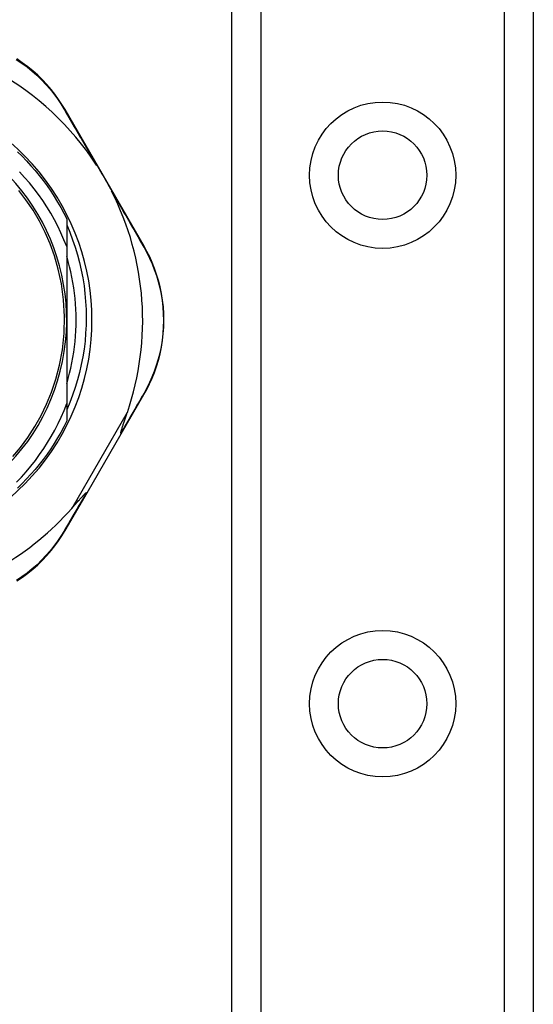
# Model space of a CAD drawing. Header units: inches. Extents: x 2.8 to 89.6, y 4.6 to 48.7.
# Tile 14 of 75: x 4.5 to 5.5, y 13.9 to 15.8. Entities that reach past the tile are written whole.
import ezdxf

# ---------------------------------------------------------------- set-up
doc = ezdxf.new("R2010")
doc.units = ezdxf.units.IN
doc.header["$MEASUREMENT"] = 0
doc.layers.add('Visible Edges(ANSI)', color=7, linetype='Continuous', lineweight=25)
doc.layers.add('Visible Tangent Edges(ANSI)', color=7, linetype='Continuous', lineweight=25)

msp = doc.modelspace()

# ---------------------------------------------------------------- linework, layer by layer
at = {"layer": 'Visible Edges(ANSI)'}
for p, q in [((4.9221, 12.207), (4.9221, 33.5298)), ((5.4841, 33.5298), (5.4841, 12.207)), ((4.7582, 15.3543), (4.6108, 15.6089)), ((4.6139, 15.405), (4.6139, 15.3536)), ((4.6139, 15.3536), (4.6139, 15.2169)), ((4.6139, 15.2169), (4.6139, 15.061)), ((4.7158, 15.0051), (4.758, 15.0778)), ((4.6139, 15.061), (4.6139, 15.0288)), ((4.6519, 14.8952), (4.7158, 15.0051)), ((4.6109, 14.8245), (4.6519, 14.8952))]:
    msp.add_line(p, q, dxfattribs=at)
at = {"layer": 'Visible Edges(ANSI)', "flags": 128}
for points in [[(4.6108, 15.6089), (4.6051, 15.6184), (4.5988, 15.6278), (4.5921, 15.6372), (4.5848, 15.6464), (4.577, 15.6554), (4.5687, 15.6642), (4.56, 15.6726), (4.5508, 15.6808), (4.5412, 15.6886), (4.5311, 15.696), (4.5207, 15.703)], [(4.5223, 15.53), (4.5309, 15.5217), (4.5392, 15.5131), (4.5473, 15.5042), (4.5552, 15.4952), (4.5628, 15.4859), (4.5702, 15.4765), (4.5773, 15.4668), (4.5841, 15.4569), (4.5906, 15.4469), (4.5969, 15.4366), (4.6028, 15.4262), (4.6085, 15.4157), (4.6139, 15.405)], [(4.6698, 15.505), (4.6711, 15.5031), (4.6723, 15.5011), (4.6736, 15.4992), (4.6748, 15.4972), (4.676, 15.4952), (4.6772, 15.4932), (4.6784, 15.4912), (4.6796, 15.4892), (4.6808, 15.4872), (4.6819, 15.4853), (4.6831, 15.4833), (4.6842, 15.4813), (4.6854, 15.4794), (4.6865, 15.4774), (4.6876, 15.4754), (4.6887, 15.4734), (4.6899, 15.4714), (4.691, 15.4694), (4.6921, 15.4674), (4.6932, 15.4653), (4.6944, 15.4632), (4.6955, 15.4611), (4.6966, 15.4591), (4.6976, 15.457)], [(4.6139, 15.3536), (4.6088, 15.3664), (4.6033, 15.379), (4.5974, 15.3914), (4.591, 15.4037), (4.5842, 15.4157), (4.577, 15.4275), (4.5695, 15.4391), (4.5615, 15.4504), (4.5532, 15.4614), (4.5445, 15.4721), (4.5354, 15.4825), (4.526, 15.4926)], [(4.5135, 14.9624), (4.5277, 14.9793), (4.5414, 14.9979), (4.5546, 15.0182), (4.5662, 15.039), (4.5765, 15.0601), (4.5857, 15.0825), (4.5938, 15.1066), (4.6007, 15.1329), (4.606, 15.1615), (4.6092, 15.1921), (4.6099, 15.2233), (4.6081, 15.2543), (4.604, 15.284), (4.5982, 15.3113), (4.591, 15.3361), (4.5828, 15.3588), (4.5736, 15.3801), (4.5631, 15.4006), (4.5511, 15.4212), (4.538, 15.4407), (4.5247, 15.4582)], [(4.6139, 15.3938), (4.6196, 15.3802), (4.6249, 15.3664), (4.6297, 15.3524), (4.634, 15.3382), (4.6378, 15.324), (4.6411, 15.3096), (4.644, 15.2951), (4.6463, 15.2805), (4.648, 15.2659), (4.6493, 15.2512), (4.6501, 15.2365), (4.6504, 15.2217), (4.6501, 15.2069), (4.6493, 15.1922), (4.6481, 15.1774), (4.6463, 15.1628), (4.644, 15.1482), (4.6412, 15.1337), (4.6378, 15.1193), (4.634, 15.1051), (4.6297, 15.091), (4.6249, 15.077), (4.6197, 15.0633), (4.6139, 15.0497)], [(4.758, 15.0778), (4.7634, 15.0876), (4.7685, 15.0977), (4.7733, 15.1083), (4.7777, 15.1193), (4.7816, 15.1305), (4.7852, 15.1421), (4.7882, 15.1539), (4.7907, 15.1661), (4.7927, 15.1784), (4.7941, 15.1909), (4.795, 15.2035), (4.7953, 15.2161), (4.795, 15.2288), (4.7942, 15.2414), (4.7927, 15.2539), (4.7908, 15.2662), (4.7882, 15.2783), (4.7852, 15.2901), (4.7817, 15.3017), (4.7778, 15.3129), (4.7734, 15.3239), (4.7687, 15.3344), (4.7636, 15.3446), (4.7582, 15.3543)], [(4.6139, 15.0983), (4.6167, 15.108), (4.6193, 15.1176), (4.6216, 15.1274), (4.6237, 15.1372), (4.6256, 15.1471), (4.6272, 15.157), (4.6285, 15.1669), (4.6296, 15.1768), (4.6305, 15.1868), (4.6311, 15.1968), (4.6315, 15.2069), (4.6316, 15.2169), (4.6315, 15.2269), (4.6311, 15.2369), (4.6305, 15.2469), (4.6296, 15.2569), (4.6285, 15.2669), (4.6272, 15.2768), (4.6256, 15.2867), (4.6237, 15.2966), (4.6216, 15.3064), (4.6193, 15.3161), (4.6167, 15.3258), (4.6139, 15.3354)], [(4.5204, 14.9146), (4.5296, 14.9243), (4.5386, 14.9343), (4.5472, 14.9447), (4.5555, 14.9552), (4.5635, 14.9661), (4.5711, 14.9772), (4.5783, 14.9885), (4.5852, 15.0001), (4.5918, 15.0119), (4.5979, 15.0239), (4.6036, 15.0361), (4.609, 15.0485), (4.6139, 15.061)], [(4.7151, 15.0061), (4.715, 15.0068), (4.7151, 15.0079), (4.7154, 15.0091), (4.7157, 15.0105), (4.7161, 15.0119), (4.7166, 15.0134), (4.7171, 15.015), (4.7176, 15.0166), (4.7181, 15.0181), (4.7186, 15.0195), (4.719, 15.0209), (4.7195, 15.0224), (4.7201, 15.024), (4.7206, 15.0256), (4.7212, 15.0272), (4.7217, 15.0289), (4.7224, 15.0307), (4.723, 15.0325), (4.7236, 15.0344), (4.7243, 15.0363), (4.7249, 15.0383), (4.7256, 15.0403), (4.7263, 15.0423), (4.727, 15.0444)], [(4.6139, 15.0288), (4.6085, 15.0181), (4.6028, 15.0075), (4.5969, 14.9971), (4.5906, 14.9869), (4.5841, 14.9769), (4.5773, 14.967), (4.5702, 14.9573), (4.5628, 14.9479), (4.5552, 14.9386), (4.5473, 14.9295), (4.5392, 14.9207), (4.5309, 14.9121), (4.5223, 14.9038)], [(4.7158, 15.0051), (4.7158, 15.0051), (4.7158, 15.0051), (4.7158, 15.0052), (4.7158, 15.0052), (4.7158, 15.0052), (4.7158, 15.0052), (4.7158, 15.0053), (4.7158, 15.0053), (4.7158, 15.0053), (4.7157, 15.0054), (4.7157, 15.0054), (4.7157, 15.0055), (4.7157, 15.0055), (4.7156, 15.0056), (4.7156, 15.0056), (4.7156, 15.0057), (4.7155, 15.0057), (4.7155, 15.0058), (4.7154, 15.0058), (4.7154, 15.0059), (4.7153, 15.0059), (4.7153, 15.006), (4.7152, 15.006), (4.7151, 15.0061)], [(4.6234, 14.8659), (4.6249, 14.8677), (4.6264, 14.8694), (4.6279, 14.8711), (4.6294, 14.8728), (4.6308, 14.8744), (4.6322, 14.876), (4.6336, 14.8775), (4.6349, 14.879), (4.6362, 14.8805), (4.6375, 14.8819), (4.6387, 14.8833), (4.6399, 14.8846), (4.641, 14.8858), (4.642, 14.887), (4.6431, 14.8881), (4.644, 14.8892), (4.645, 14.8902), (4.646, 14.8913), (4.647, 14.8923), (4.6479, 14.8932), (4.6488, 14.8941), (4.6496, 14.8947), (4.6502, 14.8951), (4.6508, 14.8952)], [(4.6519, 14.8952), (4.6519, 14.8952), (4.6519, 14.8952), (4.6519, 14.8951), (4.6519, 14.8951), (4.6518, 14.8951), (4.6518, 14.8951), (4.6518, 14.8951), (4.6517, 14.8951), (4.6517, 14.8951), (4.6517, 14.8951), (4.6516, 14.8951), (4.6516, 14.8951), (4.6515, 14.8951), (4.6515, 14.8951), (4.6514, 14.8951), (4.6513, 14.8951), (4.6513, 14.8951), (4.6512, 14.8951), (4.6511, 14.8951), (4.6511, 14.8952), (4.651, 14.8952), (4.6509, 14.8952), (4.6508, 14.8952), (4.6508, 14.8952)], [(4.5209, 14.7307), (4.5313, 14.7377), (4.5413, 14.7451), (4.5509, 14.7529), (4.5601, 14.761), (4.5688, 14.7695), (4.5771, 14.7782), (4.5848, 14.7872), (4.5921, 14.7964), (4.5989, 14.8057), (4.6051, 14.8151), (4.6109, 14.8245)]]:
    msp.add_lwpolyline(points, dxfattribs=at)
at = {"layer": 'Visible Edges(ANSI)'}
for centre in [(5.2031, 15.4865), (5.2031, 14.5022)]:
    msp.add_circle(centre, 0.0825, dxfattribs=at)
for centre, radius, start, end in [((4.2261, 15.216), 0.5295, 33.0725, 88.6669), ((4.2261, 15.2169), 0.435, 241.9275, 118.0725), ((4.2261, 15.2169), 0.3878, 261.3339, 70.212), ((4.2261, 15.216), 0.5295, 341.0854, 27.0685), ((4.2261, 15.216), 0.5295, 281.6205, 318.6133)]:
    msp.add_arc(centre, radius, start, end, dxfattribs=at)
at = {"layer": 'Visible Tangent Edges(ANSI)'}
for p, q in [((4.976, 33.5298), (4.976, 12.207)), ((5.4303, 12.207), (5.4303, 33.5298)), ((4.727, 15.0444), (4.6234, 14.8659))]:
    msp.add_line(p, q, dxfattribs=at)
at = {"layer": 'Visible Tangent Edges(ANSI)', "flags": 128}
for points in [[(4.5199, 15.7023), (4.5302, 15.6955), (4.54, 15.6882), (4.5495, 15.6806), (4.5585, 15.6726), (4.5671, 15.6643), (4.5752, 15.6557), (4.5828, 15.647), (4.59, 15.638), (4.5966, 15.6288), (4.6028, 15.6196), (4.6085, 15.6104)], [(4.6085, 15.6104), (4.6108, 15.6063), (4.6132, 15.6022), (4.6156, 15.5981), (4.6181, 15.5939), (4.6205, 15.5897), (4.623, 15.5855), (4.6255, 15.5812), (4.628, 15.5769), (4.6305, 15.5726), (4.633, 15.5683), (4.6356, 15.5639), (4.6381, 15.5595), (4.6407, 15.5551), (4.6433, 15.5507), (4.6459, 15.5462), (4.6485, 15.5417), (4.6511, 15.5372), (4.6538, 15.5326), (4.6564, 15.5281), (4.6591, 15.5235), (4.6618, 15.5189), (4.6644, 15.5143), (4.6671, 15.5096), (4.6698, 15.505)], [(4.6976, 15.457), (4.7003, 15.4524), (4.703, 15.4477), (4.7056, 15.4431), (4.7083, 15.4385), (4.7109, 15.4339), (4.7136, 15.4294), (4.7162, 15.4249), (4.7188, 15.4203), (4.7214, 15.4159), (4.7239, 15.4114), (4.7265, 15.4069), (4.729, 15.4025), (4.7316, 15.3981), (4.7341, 15.3937), (4.7366, 15.3894), (4.7391, 15.3851), (4.7415, 15.3808), (4.744, 15.3765), (4.7464, 15.3723), (4.7488, 15.3681), (4.7512, 15.3639), (4.7536, 15.3597), (4.756, 15.3556), (4.7583, 15.3516)], [(4.7583, 15.3516), (4.7635, 15.342), (4.7684, 15.332), (4.773, 15.3217), (4.7773, 15.311), (4.7811, 15.2999), (4.7845, 15.2886), (4.7874, 15.277), (4.7899, 15.2651), (4.7918, 15.2531), (4.7932, 15.2408), (4.794, 15.2285), (4.7943, 15.2161), (4.794, 15.2037), (4.7932, 15.1914), (4.7918, 15.1792), (4.7898, 15.1671), (4.7874, 15.1552), (4.7845, 15.1436), (4.781, 15.1323), (4.7772, 15.1212), (4.7729, 15.1105), (4.7683, 15.1002), (4.7634, 15.0902), (4.7581, 15.0806)], [(4.7581, 15.0806), (4.7564, 15.0777), (4.7547, 15.0748), (4.753, 15.0718), (4.7513, 15.0688), (4.7496, 15.0658), (4.7479, 15.0628), (4.7461, 15.0598), (4.7444, 15.0567), (4.7426, 15.0537), (4.7408, 15.0506), (4.739, 15.0475), (4.7373, 15.0444), (4.7355, 15.0413), (4.7336, 15.0381), (4.7318, 15.035), (4.73, 15.0318), (4.7282, 15.0287), (4.7263, 15.0255), (4.7245, 15.0223), (4.7226, 15.0191), (4.7208, 15.0158), (4.7189, 15.0126), (4.717, 15.0094), (4.7151, 15.0061)], [(4.6508, 14.8952), (4.6489, 14.8921), (4.6471, 14.889), (4.6453, 14.8858), (4.6434, 14.8827), (4.6416, 14.8796), (4.6398, 14.8765), (4.638, 14.8734), (4.6362, 14.8704), (4.6344, 14.8673), (4.6326, 14.8643), (4.6309, 14.8612), (4.6291, 14.8582), (4.6273, 14.8552), (4.6256, 14.8522), (4.6238, 14.8492), (4.6221, 14.8463), (4.6204, 14.8433), (4.6187, 14.8404), (4.617, 14.8375), (4.6152, 14.8345), (4.6136, 14.8317), (4.6119, 14.8288), (4.6102, 14.8259), (4.6085, 14.8231)], [(4.6085, 14.8231), (4.6029, 14.8139), (4.5967, 14.8047), (4.59, 14.7956), (4.5829, 14.7866), (4.5753, 14.7779), (4.5672, 14.7693), (4.5586, 14.7611), (4.5496, 14.7531), (4.5402, 14.7455), (4.5304, 14.7382), (4.5201, 14.7314)]]:
    msp.add_lwpolyline(points, dxfattribs=at)
at = {"layer": 'Visible Tangent Edges(ANSI)'}
for centre in [(5.2031, 15.4865), (5.2031, 14.5022)]:
    msp.add_circle(centre, 0.1363, dxfattribs=at)
for centre, major_axis, ratio, start_param, end_param in [((4.6022, 15.6039), (0.00865, 0.00501), 0.491578, 0, 0.522713), ((4.7496, 15.3493), (0.00865, 0.00501), 0.490887, 5.760729, 6.283185), ((4.7494, 15.0829), (0.00865, -0.00502), 0.492909, 0, 0.523212), ((4.6023, 14.8296), (0.00865, -0.00502), 0.487239, 5.762078, 6.283185)]:
    msp.add_ellipse(centre, major_axis=major_axis, ratio=ratio, start_param=start_param, end_param=end_param, dxfattribs=at)

doc.saveas('drawing.dxf')
